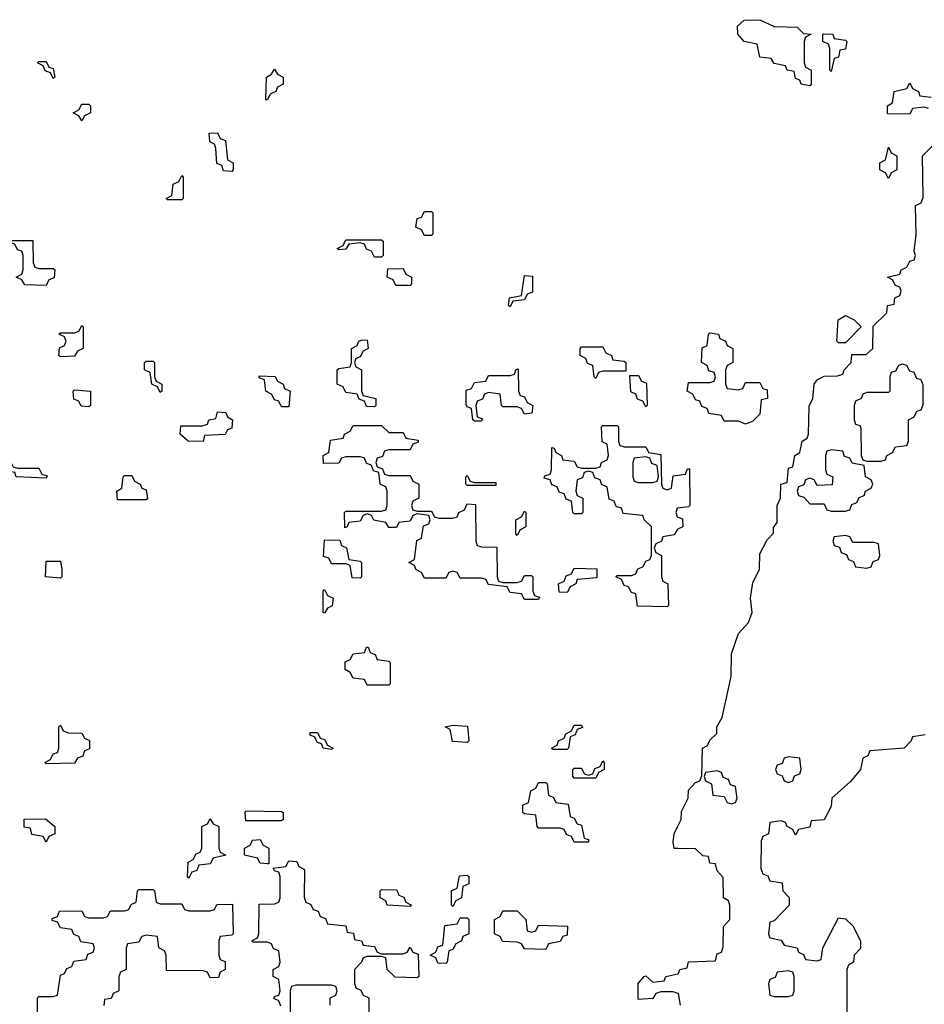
# Model space of a CAD drawing. Header units: inches. Extents: x 2602844 to 2692189, y 936934 to 1026383.
# Tile 32 of 58: x 2658156 to 2660691, y 967032 to 969791. Entities that reach past the tile are written whole.
import ezdxf

# ---------------------------------------------------------------- set-up
doc = ezdxf.new("R2010")
doc.units = ezdxf.units.IN
doc.header["$MEASUREMENT"] = 0
doc.layers.add('C6956', color=7, linetype='Continuous')
doc.layers.add('C6966', color=7, linetype='Continuous')

msp = doc.modelspace()

# ---------------------------------------------------------------- linework, layer by layer
at = {"layer": 'C6956', "color": 6}
for points in [[(2658250, 969626), (2658242, 969642), (2658227.3, 969647.3), (2658222, 969662), (2658206, 969670), (2658210, 969674), (2658230, 969674), (2658238, 969658), (2658250, 969654), (2658254, 969630)], [(2658846, 969566), (2658848, 969630), (2658862, 969638), (2658870, 969652), (2658878, 969638), (2658894, 969630), (2658894, 969610), (2658878, 969602), (2658874, 969590), (2658858, 969582), (2658850, 969566)], [(2658330, 969508), (2658322, 969522), (2658306, 969530), (2658322, 969538), (2658330, 969554), (2658350, 969554), (2658354, 969550), (2658354, 969530), (2658338, 969522)], [(2658750, 969366), (2658727.3, 969367.3), (2658722, 969382), (2658708.4, 969388.4), (2658706, 969430), (2658702, 969442), (2658688.4, 969448.4), (2658687.3, 969472.7), (2658710, 969474), (2658718, 969458), (2658732.7, 969452.7), (2658738, 969398), (2658754, 969390), (2658754, 969370)], [(2658570, 969286), (2658566, 969290), (2658582, 969298), (2658586, 969330), (2658602, 969338), (2658610, 969354), (2658614, 969350), (2658614, 969290), (2658610, 969286)], [(2659290, 969186), (2659282, 969202), (2659266, 969210), (2659270, 969234), (2659282, 969238), (2659290, 969254), (2659310, 969254), (2659314, 969250), (2659314, 969190), (2659310, 969186)], [(2658210, 969094), (2658250, 969094), (2658254, 969090), (2658252.7, 969067.3), (2658238, 969062), (2658230, 969046), (2658170, 969048), (2658162, 969062), (2658146, 969070), (2658162, 969078), (2658166, 969090), (2658166, 969130), (2658162, 969142), (2658150, 969146), (2658142, 969162), (2658130, 969166), (2658127.3, 969172.7), (2658192.7, 969172.7), (2658194, 969110), (2658198, 969098)], [(2659150, 969126), (2659142, 969142), (2659128, 969148), (2659122, 969162), (2659110, 969166), (2659078, 969162), (2659070, 969148), (2659050, 969146), (2659046, 969150), (2659062, 969158), (2659070, 969174), (2659170, 969174), (2659174, 969170), (2659174, 969130), (2659170, 969126)], [(2659210, 969046), (2659202, 969062), (2659186, 969070), (2659187.3, 969092.7), (2659230, 969094), (2659238, 969078), (2659254, 969070), (2659254, 969050), (2659250, 969046)], [(2659530, 968986), (2659526, 968990), (2659528, 969012), (2659562, 969018), (2659570, 969074), (2659592.7, 969072.7), (2659592.7, 969027.3), (2659578, 969022), (2659570, 969006), (2659538, 969002)], [(2658270, 968846), (2658266, 968850), (2658268, 968872), (2658282, 968878), (2658286, 968890), (2658282, 968902), (2658266, 968910), (2658270, 968914), (2658310, 968914), (2658322, 968918), (2658330, 968934), (2658334, 968930), (2658334, 968870), (2658318, 968862), (2658310, 968848)], [(2659150, 968706), (2659127.3, 968707.3), (2659122, 968722), (2659107.3, 968727.3), (2659102, 968742), (2659070, 968746), (2659062, 968762), (2659046, 968770), (2659046, 968810), (2659050, 968814), (2659082, 968818), (2659086, 968830), (2659086, 968870), (2659102, 968878), (2659106, 968890), (2659112.7, 968892.7), (2659130, 968894), (2659132, 968870), (2659118, 968862), (2659110, 968846), (2659098, 968842), (2659094, 968830), (2659098, 968818), (2659114, 968810), (2659114, 968750), (2659118, 968738), (2659154, 968730), (2659154, 968710)], [(2659770, 968786), (2659766, 968790), (2659762, 968822), (2659747.3, 968827.3), (2659742, 968842), (2659726, 968850), (2659726, 968870), (2659730, 968874), (2659790, 968874), (2659798, 968858), (2659814, 968850), (2659818, 968838), (2659850, 968834), (2659854, 968830), (2659854, 968806), (2659790, 968806), (2659778, 968802)], [(2658550, 968746), (2658542, 968762), (2658526, 968770), (2658522, 968802), (2658506, 968810), (2658506, 968830), (2658510, 968834), (2658530, 968834), (2658534, 968830), (2658534, 968790), (2658538, 968778), (2658554, 968770), (2658554, 968750)], [(2659570, 968686), (2659562, 968702), (2659550, 968706), (2659510, 968706), (2659506, 968710), (2659502, 968742), (2659470, 968746), (2659458, 968742), (2659452.7, 968727.3), (2659438, 968722), (2659434, 968710), (2659438, 968678), (2659452.7, 968672.7), (2659450, 968666), (2659430, 968666), (2659426, 968670), (2659422, 968702), (2659410, 968706), (2659407.3, 968712.7), (2659407.3, 968752.7), (2659422, 968758), (2659430, 968774), (2659462, 968778), (2659470, 968794), (2659530, 968794), (2659542, 968798), (2659546, 968810), (2659552.7, 968812.7), (2659554, 968750), (2659558, 968738), (2659570, 968734), (2659578, 968718), (2659594, 968710), (2659591.3, 968688.7)], [(2658890, 968706), (2658882, 968722), (2658870, 968726), (2658862, 968742), (2658846, 968750), (2658842, 968782), (2658827.3, 968787.3), (2658827.3, 968792.7), (2658871.6, 968791.6), (2658878, 968778), (2658894, 968770), (2658898, 968758), (2658914, 968750), (2658910, 968706)], [(2659910, 968706), (2659902, 968722), (2659887.3, 968727.3), (2659882, 968742), (2659868.4, 968748.4), (2659866, 968794), (2659890, 968794), (2659898, 968778), (2659912.7, 968772.7), (2659914, 968710)], [(2658350, 968706), (2658328.4, 968708.4), (2658322, 968722), (2658307.3, 968727.3), (2658306, 968750), (2658310, 968754), (2658354, 968750), (2658354, 968710)], [(2658670, 968609), (2658628, 968610), (2658606, 968630), (2658607.3, 968652.7), (2658667.3, 968652.7), (2658682, 968658), (2658686, 968670), (2658706, 968674), (2658710, 968692), (2658734, 968690), (2658738, 968678), (2658752, 968670), (2658750, 968646), (2658738, 968642), (2658731.6, 968628.4), (2658674, 968626)], [(2659190, 968634), (2659230, 968634), (2659238, 968618), (2659272.7, 968612.7), (2659272.7, 968607.3), (2659258, 968602), (2659250, 968586), (2659190, 968586), (2659178, 968582), (2659172.7, 968567.3), (2659158, 968562), (2659154, 968550), (2659158, 968538), (2659172.7, 968532.7), (2659178, 968518), (2659190, 968514), (2659250, 968514), (2659258, 968498), (2659274, 968490), (2659274, 968450), (2659258, 968442), (2659254, 968430), (2659258, 968418), (2659270, 968414), (2659310, 968414), (2659318, 968398), (2659330, 968394), (2659370, 968394), (2659382, 968398), (2659386, 968410), (2659402, 968418), (2659410, 968434), (2659432.7, 968432.7), (2659434, 968330), (2659438, 968318), (2659450, 968314), (2659492.7, 968312.7), (2659494, 968230), (2659498, 968218), (2659510, 968214), (2659550, 968214), (2659562, 968218), (2659570, 968234), (2659590, 968234), (2659594, 968230), (2659594, 968190), (2659598, 968178), (2659612.7, 968172.7), (2659610, 968166), (2659570, 968166), (2659562, 968182), (2659530, 968186), (2659522, 968202), (2659470, 968208), (2659462, 968222), (2659450, 968226), (2659390, 968226), (2659382, 968242), (2659370, 968246), (2659358, 968242), (2659350, 968226), (2659290, 968226), (2659282, 968242), (2659266, 968250), (2659262, 968262), (2659246, 968270), (2659262, 968278), (2659268.4, 968331.6), (2659282, 968338), (2659287.3, 968372.7), (2659302, 968378), (2659306, 968390), (2659302, 968402), (2659270, 968406), (2659258, 968402), (2659250, 968386), (2659218, 968382), (2659211.6, 968368.4), (2659190, 968368), (2659182, 968382), (2659148.4, 968388.4), (2659142, 968402), (2659130, 968406), (2659118, 968402), (2659110, 968386), (2659078, 968382), (2659074, 968370), (2659067.3, 968367.3), (2659066, 968410), (2659070, 968414), (2659170, 968414), (2659182, 968418), (2659186, 968430), (2659186, 968470), (2659182, 968482), (2659166, 968490), (2659162, 968522), (2659147.3, 968527.3), (2659142, 968542), (2659128, 968548), (2659122, 968562), (2659110, 968566), (2659070, 968566), (2659058, 968562), (2659050, 968548), (2659007.3, 968547.3), (2659006, 968570), (2659022, 968578), (2659027.3, 968612.7), (2659062, 968618), (2659066, 968630), (2659082, 968638), (2659090, 968654), (2659170, 968654)], [(2659910, 968566), (2659878, 968562), (2659874, 968550), (2659874, 968510), (2659878, 968498), (2659890, 968494), (2659930, 968494), (2659942, 968498), (2659946, 968510), (2659942, 968542), (2659927.3, 968547.3), (2659922, 968562)], [(2658150, 968534), (2658210, 968534), (2658218, 968518), (2658232.7, 968512.7), (2658230, 968506), (2658146, 968510), (2658142, 968522), (2658106, 968530), (2658106, 968550), (2658131.6, 968551.6), (2658138, 968538)], [(2658430, 968446), (2658428, 968470), (2658442, 968478), (2658446, 968510), (2658450, 968514), (2658470, 968514), (2658478, 968498), (2658494, 968490), (2658498, 968478), (2658510, 968474), (2658514, 968450), (2658510, 968446)], [(2659430, 968494), (2659490, 968494), (2659490, 968486), (2659410, 968486), (2659406, 968490), (2659406, 968510), (2659410, 968514), (2659418, 968498)], [(2659550, 968346), (2659546, 968350), (2659546, 968390), (2659562, 968398), (2659570, 968414), (2659574, 968410), (2659574, 968370), (2659558, 968362)], [(2659110, 968226), (2659087.3, 968227.3), (2659082, 968262), (2659070, 968266), (2659030, 968266), (2659022, 968282), (2659007.3, 968287.3), (2659010, 968334), (2659052.7, 968332.7), (2659058, 968318), (2659071.6, 968311.6), (2659078, 968278), (2659110, 968274), (2659114, 968270), (2659114, 968230)], [(2658270, 968226), (2658228, 968230), (2658230, 968274), (2658270, 968274), (2658274, 968250), (2658274, 968230)], [(2659690, 968186), (2659667.3, 968187.3), (2659666, 968210), (2659682, 968218), (2659687.3, 968232.7), (2659702, 968238), (2659710, 968254), (2659772.7, 968252.7), (2659772.7, 968227.3), (2659718, 968222), (2659714, 968210), (2659698, 968202)], [(2659010, 968128), (2659006, 968130), (2659006, 968190), (2659010, 968194), (2659018, 968178), (2659034, 968170), (2659031.6, 968148.4), (2659018, 968142)], [(2659130, 967926), (2659122, 967942), (2659090, 967946), (2659082, 967962), (2659068, 967970), (2659068.4, 967991.6), (2659082, 967998), (2659090, 968014), (2659122, 968018), (2659127.3, 968032.7), (2659132.7, 968032.7), (2659138, 968018), (2659152, 968012), (2659158, 967998), (2659190, 967994), (2659194, 967990), (2659194, 967930), (2659190, 967926)], [(2658230, 967706), (2658226, 967710), (2658242, 967718), (2658250, 967734), (2658262, 967738), (2658266, 967750), (2658266, 967810), (2658270, 967814), (2658278, 967798), (2658292.7, 967792.7), (2658330, 967792), (2658338, 967778), (2658351.6, 967771.6), (2658351.6, 967748.4), (2658338, 967742), (2658332.7, 967727.3), (2658318, 967722), (2658310, 967708)], [(2659030, 967746), (2659006, 967750), (2659002, 967762), (2658990, 967766), (2658982, 967782), (2658970, 967786), (2658970, 967794), (2658990, 967794), (2658998, 967778), (2659010, 967774), (2659018, 967758), (2659034, 967750)], [(2659410, 967766), (2659368.7, 967768.7), (2659362, 967802), (2659348, 967810), (2659370, 967814), (2659411, 967811), (2659414, 967770)], [(2659650, 967746), (2659646, 967750), (2659662, 967758), (2659666, 967770), (2659682, 967778), (2659686, 967790), (2659702, 967798), (2659710, 967814), (2659730, 967814), (2659732.7, 967807.3), (2659718, 967802), (2659712.7, 967787.3), (2659698, 967782), (2659694, 967750), (2659690, 967746)], [(2659710, 967666), (2659706, 967670), (2659706, 967690), (2659710, 967694), (2659730, 967694), (2659738, 967678), (2659750, 967674), (2659762, 967678), (2659767.3, 967692.7), (2659782, 967698), (2659790, 967714), (2659794, 967710), (2659794, 967690), (2659778, 967682), (2659770, 967666)], [(2659710, 967486), (2659702, 967502), (2659688, 967508), (2659682, 967522), (2659670, 967526), (2659610, 967526), (2659606, 967530), (2659602, 967562), (2659570, 967566), (2659566, 967570), (2659566, 967590), (2659582, 967598), (2659588, 967630), (2659602, 967638), (2659610, 967654), (2659630, 967654), (2659634, 967650), (2659638, 967618), (2659652, 967612), (2659658, 967598), (2659692.7, 967592.7), (2659698, 967558), (2659710, 967554), (2659718, 967538), (2659730, 967534), (2659738, 967498), (2659750, 967494), (2659750, 967486)], [(2658790, 967546), (2658788, 967570), (2658790, 967574), (2658890, 967572), (2658894, 967570), (2658894, 967550), (2658890, 967546)], [(2658230, 967486), (2658222, 967502), (2658190, 967508), (2658186, 967526), (2658168.9, 967528.9), (2658168.9, 967551.1), (2658228, 967552), (2658254, 967530), (2658254, 967510), (2658238, 967502)], [(2658630, 967386), (2658626, 967390), (2658628, 967430), (2658642, 967438), (2658650, 967454), (2658662, 967458), (2658666, 967470), (2658666, 967530), (2658682, 967538), (2658690, 967552), (2658698, 967538), (2658714, 967530), (2658714, 967470), (2658718, 967458), (2658734, 967450), (2658698, 967442), (2658690, 967426), (2658658, 967422), (2658652.7, 967407.3), (2658638, 967402)], [(2658850, 967426), (2658830, 967428), (2658822, 967442), (2658786, 967450), (2658786, 967470), (2658802, 967478), (2658808.4, 967491.6), (2658830, 967494), (2658838, 967478), (2658854, 967470), (2658854, 967426)], [(2659370, 967306), (2659366, 967310), (2659366, 967350), (2659382, 967358), (2659388, 967392), (2659410, 967394), (2659414, 967390), (2659414, 967370), (2659398, 967362), (2659394, 967330), (2659378, 967322)], [(2659250, 967306), (2659186, 967310), (2659182, 967322), (2659166, 967330), (2659166, 967350), (2659170, 967354), (2659212.7, 967352.7), (2659218, 967338), (2659232.7, 967332.7), (2659238, 967318), (2659254, 967310)], [(2659350, 967146), (2659327.3, 967147.3), (2659322, 967162), (2659306, 967170), (2659322, 967178), (2659327.3, 967192.7), (2659342, 967198), (2659347.3, 967252.7), (2659382, 967258), (2659390, 967274), (2659410, 967274), (2659414, 967270), (2659414, 967230), (2659398, 967222), (2659394, 967210), (2659378, 967202), (2659370, 967186), (2659358, 967182), (2659354, 967150)], [(2659590, 967234), (2659602, 967238), (2659610, 967254), (2659691.1, 967251.1), (2659690, 967226), (2659678, 967222), (2659670, 967208), (2659638, 967202), (2659630, 967186), (2659570, 967188), (2659562, 967202), (2659550, 967206), (2659508.4, 967208.4), (2659502, 967222), (2659486, 967230), (2659486, 967270), (2659502, 967278), (2659510, 967294), (2659550, 967294), (2659574, 967270), (2659578, 967238)]]:
    msp.add_lwpolyline(points, close=True, dxfattribs=at)
for points in [[(2660000, 968363), (2659998, 968362), (2659990, 968348), (2659958, 968342), (2659954, 968330), (2659938, 968322), (2659934, 968310), (2659938, 968298), (2659954, 968290), (2659954, 968230), (2659958, 968218), (2659972, 968210), (2659974, 968150), (2659970, 968146), (2659887.3, 968147.3), (2659882, 968182), (2659870, 968186), (2659862, 968202), (2659850, 968206), (2659842, 968222), (2659826, 968230), (2659830, 968234), (2659870, 968234), (2659882, 968238), (2659888, 968252), (2659902, 968258), (2659910, 968274), (2659922, 968278), (2659926, 968290), (2659926, 968370), (2659906, 968390), (2659902, 968402), (2659847.3, 968407.3), (2659842, 968422), (2659827.3, 968427.3), (2659822, 968442), (2659807.3, 968447.3), (2659802, 968482), (2659787.3, 968487.3), (2659782, 968502), (2659767.3, 968507.3), (2659762, 968522), (2659750, 968526), (2659738, 968522), (2659732.7, 968507.3), (2659718, 968502), (2659714, 968470), (2659718, 968458), (2659734, 968450), (2659734, 968410), (2659730, 968406), (2659710, 968406), (2659706, 968410), (2659702, 968442), (2659687.3, 968447.3), (2659682, 968462), (2659667.3, 968467.3), (2659662, 968482), (2659647.3, 968487.3), (2659642, 968502), (2659626, 968506), (2659627.3, 968512.7), (2659642, 968518), (2659646, 968530), (2659647.3, 968592.7), (2659654, 968590), (2659658, 968578), (2659674, 968570), (2659678, 968558), (2659710, 968554), (2659718, 968538), (2659730, 968534), (2659770, 968534), (2659782, 968538), (2659786, 968550), (2659802, 968558), (2659806, 968570), (2659802, 968602), (2659788.4, 968608.4), (2659786, 968650), (2659790, 968654), (2659830, 968654), (2659834, 968650), (2659834, 968610), (2659838, 968598), (2659850, 968594), (2659910, 968594), (2659918, 968578), (2659952.7, 968572.7), (2659954, 968490), (2659958, 968478), (2659970, 968474), (2659982, 968478), (2659987.3, 968512.7), (2660000, 968514.6)], [(2660000, 968422.3), (2659998, 968422), (2659994, 968410), (2659998, 968398), (2660000, 968397.3)], [(2660000, 967468.6), (2659990, 967468.7), (2659986.6, 967486.6), (2659989.5, 967510), (2660000, 967531.2)], [(2658887.3, 967027.3), (2658882, 967042), (2658868.4, 967048.4), (2658870, 967054), (2658882, 967058), (2658886, 967070), (2658882, 967102), (2658866, 967110), (2658866, 967130), (2658882, 967138), (2658886, 967150), (2658882, 967182), (2658867.3, 967187.3), (2658862, 967202), (2658850, 967206), (2658810, 967206), (2658806, 967210), (2658822, 967218), (2658826, 967230), (2658827.3, 967312.7), (2658870, 967314), (2658882, 967318), (2658886, 967330), (2658886, 967390), (2658882, 967402), (2658870, 967406), (2658866, 967414), (2658902, 967418), (2658910, 967434), (2658932.7, 967432.7), (2658938, 967418), (2658954, 967410), (2658952.7, 967332.7), (2658958, 967318), (2658972, 967312), (2658978, 967298), (2658992.7, 967292.7), (2658998, 967278), (2659012.7, 967272.7), (2659018, 967258), (2659070, 967252), (2659074, 967234), (2659091.1, 967231.1), (2659094, 967214), (2659114, 967210), (2659118, 967198), (2659150, 967194), (2659158, 967178), (2659170, 967174), (2659230, 967174), (2659242, 967178), (2659250, 967192), (2659258, 967178), (2659272.7, 967172.7), (2659274, 967110), (2659270, 967106), (2659208.4, 967108.4), (2659186, 967130), (2659182, 967162), (2659170, 967166), (2659130, 967166), (2659118, 967162), (2659114, 967150), (2659094, 967130), (2659094, 967090), (2659098, 967078), (2659112, 967072), (2659118, 967058), (2659134, 967050), (2659134, 967010)], [(2658206, 967010), (2658206, 967050), (2658210, 967054), (2658250, 967054), (2658262, 967058), (2658270, 967114), (2658282, 967118), (2658288, 967132), (2658302, 967138), (2658307.3, 967152.7), (2658342, 967158), (2658347.3, 967172.7), (2658362, 967178), (2658366, 967190), (2658362, 967202), (2658327.3, 967207.3), (2658322, 967222), (2658307.3, 967227.3), (2658302, 967242), (2658270, 967246), (2658262, 967262), (2658247.3, 967267.3), (2658247.3, 967272.7), (2658262, 967278), (2658267.3, 967292.7), (2658330, 967294), (2658338, 967278), (2658350, 967274), (2658390, 967274), (2658402, 967278), (2658410, 967294), (2658450, 967294), (2658462, 967298), (2658468, 967312), (2658482, 967318), (2658486, 967350), (2658490, 967354), (2658530, 967354), (2658534, 967350), (2658538, 967318), (2658550, 967314), (2658610, 967314), (2658618, 967298), (2658630, 967294), (2658690, 967294), (2658702, 967298), (2658708.4, 967311.6), (2658752.7, 967312.7), (2658754, 967230), (2658750, 967226), (2658718, 967222), (2658714, 967210), (2658714, 967170), (2658718, 967158), (2658731.6, 967151.6), (2658732, 967130), (2658718, 967122), (2658712.7, 967107.3), (2658690, 967106), (2658682, 967122), (2658670, 967126), (2658567.3, 967127.3), (2658566, 967170), (2658562, 967182), (2658546, 967190), (2658542, 967222), (2658510, 967226), (2658498, 967222), (2658490, 967206), (2658458, 967202), (2658454, 967190), (2658454, 967130), (2658438, 967122), (2658434, 967110), (2658434, 967070), (2658418, 967062), (2658412, 967048), (2658394, 967046), (2658391.3, 967028.7)], [(2660000, 967062.7), (2659987.3, 967067.3), (2659952.7, 967067.3), (2659938, 967062), (2659930, 967048.7), (2659890, 967046), (2659888.7, 967050), (2659888.7, 967090), (2659906, 967110), (2659910, 967112), (2659930, 967094), (2659962, 967098), (2659966, 967110), (2660000, 967117.6)], [(2659026, 967030), (2659026, 967050), (2659042, 967058), (2659046, 967070), (2659042, 967082), (2659030, 967086), (2658930, 967086), (2658918, 967082), (2658914, 967070), (2658914, 967010)]]:
    msp.add_lwpolyline(points, dxfattribs=at)
at = {"layer": 'C6966', "color": 6}
for points in [[(2660370, 969606), (2660346, 969610), (2660342, 969622), (2660330, 969626), (2660326, 969646), (2660306, 969650), (2660302, 969662), (2660270, 969668), (2660262, 969682), (2660230, 969686), (2660222, 969722), (2660186, 969730), (2660168, 969750), (2660167.3, 969772.7), (2660186, 969790), (2660230, 969791), (2660270, 969772), (2660334, 969770), (2660352, 969752), (2660374, 969750), (2660358, 969742), (2660354, 969730), (2660354, 969670), (2660358, 969658), (2660374, 969650), (2660374, 969610)], [(2660430, 969646), (2660426, 969650), (2660426, 969710), (2660422, 969722), (2660406, 969730), (2660406, 969750), (2660408.9, 969751.1), (2660434, 969750), (2660438, 969738), (2660470, 969734), (2660474, 969730), (2660470, 969708), (2660454, 969706), (2660450, 969686), (2660438, 969682)], [(2660590, 969346), (2660582, 969362), (2660566, 969370), (2660566, 969390), (2660582, 969398), (2660590, 969434), (2660598, 969418), (2660614, 969410), (2660614, 969370), (2660598, 969362)], [(2660450, 968886), (2660446, 968890), (2660449, 968950), (2660470, 968962), (2660494, 968950), (2660514, 968930), (2660470, 968886)], [(2660170, 968754), (2660182, 968758), (2660190, 968774), (2660230, 968774), (2660238, 968758), (2660250, 968754), (2660251, 968730), (2660234, 968726), (2660230, 968686), (2660210, 968666), (2660190, 968658), (2660170, 968666), (2660130, 968666), (2660122, 968682), (2660087.3, 968687.3), (2660082, 968702), (2660067.3, 968707.3), (2660062, 968722), (2660050, 968726), (2660042, 968742), (2660026, 968750), (2660030, 968774), (2660090, 968774), (2660102, 968778), (2660106, 968790), (2660102, 968802), (2660087.3, 968807.3), (2660082, 968822), (2660066, 968830), (2660068.4, 968871.6), (2660082, 968878), (2660086, 968910), (2660090, 968914), (2660114, 968910), (2660118, 968898), (2660134, 968890), (2660138, 968878), (2660154, 968870), (2660154, 968830), (2660138, 968822), (2660134, 968810), (2660134, 968770), (2660138, 968758)], [(2660630, 968826), (2660618, 968822), (2660610, 968806), (2660598, 968802), (2660594, 968790), (2660594, 968750), (2660590, 968746), (2660530, 968746), (2660518, 968742), (2660514, 968730), (2660498, 968722), (2660494, 968710), (2660494, 968670), (2660498, 968658), (2660510, 968654), (2660512.7, 968647.3), (2660514, 968570), (2660518, 968558), (2660530, 968554), (2660570, 968554), (2660582, 968558), (2660586, 968570), (2660602, 968578), (2660610, 968594), (2660642, 968598), (2660646, 968610), (2660646, 968670), (2660662, 968678), (2660670, 968694), (2660682, 968698), (2660687.3, 968712.7), (2660687.3, 968767.3), (2660682, 968782), (2660670, 968786), (2660662, 968802), (2660650, 968806), (2660642, 968822)], [(2660430, 968586), (2660418, 968582), (2660414, 968570), (2660414, 968530), (2660418, 968518), (2660434, 968510), (2660432.7, 968487.3), (2660390, 968486), (2660382, 968502), (2660370, 968506), (2660358, 968502), (2660352.7, 968487.3), (2660338, 968482), (2660334, 968470), (2660338, 968458), (2660352.7, 968452.7), (2660370, 968434), (2660410, 968434), (2660418, 968418), (2660430, 968414), (2660470, 968414), (2660482, 968418), (2660487.3, 968432.7), (2660502, 968438), (2660508, 968452), (2660522, 968458), (2660526, 968470), (2660542, 968478), (2660546, 968490), (2660542, 968502), (2660526, 968510), (2660522, 968542), (2660488.4, 968548.4), (2660482, 968562), (2660467.3, 968567.3), (2660462, 968582)], [(2660470, 968346), (2660438, 968342), (2660434, 968330), (2660438, 968318), (2660452.7, 968312.7), (2660458, 968298), (2660472.7, 968292.7), (2660478, 968278), (2660492.7, 968272.7), (2660498, 968258), (2660530, 968254), (2660542, 968258), (2660547.3, 968272.7), (2660562, 968278), (2660566, 968290), (2660562, 968322), (2660550, 968326), (2660490, 968326), (2660482, 968342)], [(2660310, 967726), (2660298, 967722), (2660292.7, 967707.3), (2660278, 967702), (2660274, 967690), (2660278, 967678), (2660292.7, 967672.7), (2660298, 967658), (2660310, 967654), (2660322, 967658), (2660327.3, 967672.7), (2660342, 967678), (2660346, 967690), (2660342, 967722)], [(2660110, 967686), (2660078, 967682), (2660074, 967670), (2660078, 967658), (2660094, 967650), (2660098, 967618), (2660130, 967614), (2660138, 967598), (2660150, 967594), (2660162, 967598), (2660166, 967610), (2660162, 967642), (2660147.3, 967647.3), (2660142, 967662), (2660127.3, 967667.3), (2660122, 967682)], [(2660310, 967126), (2660278, 967122), (2660272.7, 967107.3), (2660258, 967102), (2660254, 967090), (2660258, 967058), (2660270, 967054), (2660310, 967054), (2660322, 967058), (2660326, 967070), (2660326, 967110), (2660322, 967122)]]:
    msp.add_lwpolyline(points, close=True, dxfattribs=at)
for points in [[(2660702, 969542), (2660690, 969546), (2660658, 969542), (2660650, 969526), (2660587.3, 969527.3), (2660588, 969550), (2660602, 969558), (2660606, 969590), (2660642, 969598), (2660650, 969614), (2660658, 969598), (2660674, 969590), (2660678, 969578), (2660710, 969574)], [(2660000, 967531.2), (2660009.3, 967550), (2660010, 967572), (2660029, 967610), (2660030, 967632), (2660050, 967654), (2660062, 967658), (2660067.3, 967672.7), (2660069.2, 967750), (2660083.1, 967756.9), (2660090, 967772), (2660108.9, 967791.1), (2660109.2, 967810), (2660124.7, 967835.3), (2660149.2, 967950.8), (2660150, 968014), (2660170, 968071.3), (2660198, 968102), (2660208.7, 968130), (2660204, 968170), (2660210, 968214), (2660228.7, 968250), (2660230, 968294), (2660250, 968334), (2660268, 968352), (2660268, 968368), (2660278, 968382), (2660278, 968430), (2660288, 968450), (2660289, 968490), (2660306, 968494), (2660310, 968534), (2660322, 968538), (2660328, 968570), (2660342, 968578), (2660348, 968610), (2660362, 968618), (2660366, 968630), (2660368.4, 968708.4), (2660378, 968730), (2660382, 968770), (2660390, 968782), (2660410, 968792), (2660447.3, 968792.7), (2660462, 968798), (2660466, 968810), (2660486, 968830), (2660487.3, 968852.7), (2660527.3, 968852.7), (2660546, 968870), (2660547.3, 968932.7), (2660586, 968970), (2660588, 968990), (2660606, 968994), (2660608.4, 969011.6), (2660622, 969018), (2660626, 969030), (2660622, 969042), (2660610, 969046), (2660602, 969062), (2660588, 969070), (2660622, 969078), (2660626, 969090), (2660642, 969098), (2660650, 969114), (2660662, 969118), (2660666, 969130), (2660662, 969142), (2660668, 969188), (2660666, 969270), (2660682, 969278), (2660687.3, 969292.7), (2660686, 969410), (2660726, 969450)], [(2660000, 968514.6), (2660022, 968518), (2660027.3, 968532.7), (2660032.7, 968532.7), (2660034, 968430), (2660030, 968426), (2660000, 968422.3)], [(2660000, 968397.3), (2660012.7, 968392.7), (2660014, 968370), (2660000, 968363)], [(2660692.7, 967787.3), (2660658, 967782), (2660654, 967770), (2660634, 967750), (2660538, 967742), (2660532, 967728), (2660518, 967722), (2660512, 967690), (2660483.6, 967656.4), (2660431.3, 967610), (2660430, 967586), (2660410, 967548.7), (2660374, 967546), (2660370, 967528), (2660338, 967522), (2660330, 967506), (2660322, 967522), (2660306, 967530), (2660302, 967542), (2660290, 967546), (2660258, 967542), (2660254, 967510), (2660238, 967502), (2660234, 967490), (2660232.7, 967412.7), (2660238, 967398), (2660252, 967392), (2660258, 967378), (2660292.7, 967372.7), (2660294, 967350), (2660311.6, 967331.6), (2660312, 967310), (2660270, 967266), (2660258, 967262), (2660254, 967230), (2660258, 967218), (2660290, 967212), (2660298, 967198), (2660334, 967190), (2660338, 967178), (2660352, 967172), (2660358, 967158), (2660390, 967154), (2660402, 967158), (2660406, 967190), (2660450, 967274), (2660470, 967272), (2660490, 967252), (2660512, 967210), (2660511.6, 967188.4), (2660494, 967170), (2660492, 967150), (2660478, 967142), (2660474, 967130), (2660474, 966994)], [(2660000, 967117.6), (2660002, 967118), (2660006, 967130), (2660026, 967134), (2660030, 967151), (2660106, 967154), (2660110, 967174), (2660122, 967178), (2660127.3, 967192.7), (2660128, 967250), (2660146, 967270), (2660146, 967310), (2660142, 967322), (2660128, 967330), (2660127.3, 967387.3), (2660110, 967406), (2660106, 967426), (2660090, 967428), (2660086, 967446), (2660070, 967448), (2660050, 967468), (2660000, 967468.6)], [(2660008, 967030), (2660002, 967062), (2660000, 967062.7)]]:
    msp.add_lwpolyline(points, dxfattribs=at)

doc.saveas('drawing.dxf')
